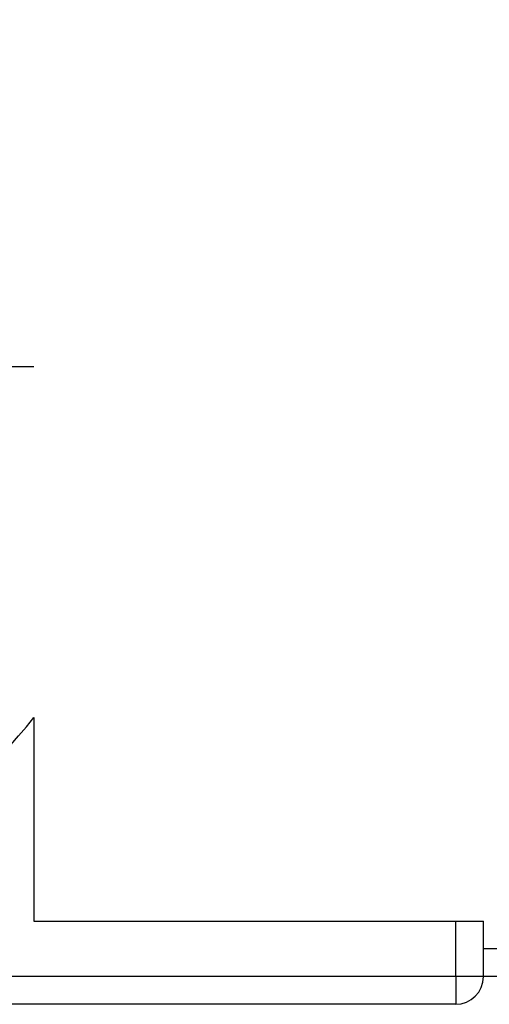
# Model space of a CAD drawing. Header units: millimetres. Extents: x 6 to 273, y 6 to 210.
# Tile 41 of 47: x 210 to 218, y 78 to 96. Entities that reach past the tile are written whole.
import ezdxf

# ---------------------------------------------------------------- set-up
doc = ezdxf.new("R2010")
doc.units = ezdxf.units.MM
doc.linetypes.add('SLD-Center', pattern=[19.05, 15.24, -1.27, 1.27, -1.27])
doc.layers.add('CENTER', color=40, linetype='SLD-Center')

# ---------------------------------------------------------------- blocks, each defined once
blk = doc.blocks.new('SW_CENTERMARKSYMBOL_1')
at = {"layer": 'CENTER', "color": 0}
for p, q in [((0, 5.08), (0, 7.9985)), ((0, 0), (0, 2.54)), ((-5.08, 0), (-7.9985, 0)), ((0, 0), (-2.54, 0)), ((0, 0), (0, -2.54)), ((0, 0), (2.54, 0)), ((5.08, 0), (7.9985, 0)), ((0, -5.08), (0, -7.9985))]:
    blk.add_line(p, q, dxfattribs=at)

msp = doc.modelspace()

# ---------------------------------------------------------------- linework, layer by layer
for p, q in [((209.966, 83.239), (209.966, 79.567)), ((209.966, 79.567), (217.566, 79.567)), ((217.566, 78.567), (217.566, 79.567)), ((217.566, 79.567), (218.066, 79.567)), ((218.066, 79.067), (218.066, 79.567)), ((218.066, 78.567), (218.066, 79.067)), ((218.966, 79.067), (218.066, 79.067)), ((217.566, 78.567), (204.266, 78.567)), ((217.566, 78.567), (217.566, 78.067)), ((218.066, 78.567), (217.566, 78.567)), ((218.966, 78.567), (218.066, 78.567)), ((217.566, 78.067), (204.266, 78.067))]:
    msp.add_line(p, q)
for centre, radius, start, end in [((201.966, 89.567), 10.2, 283.0317, 321.6573), ((217.566, 78.567), 0.5, 270, 0)]:
    msp.add_arc(centre, radius, start, end)

# ---------------------------------------------------------------- block references
at = {"layer": 'CENTER'}
msp.add_blockref('SW_CENTERMARKSYMBOL_1', (201.966, 89.567), dxfattribs=at)

doc.saveas('drawing.dxf')
